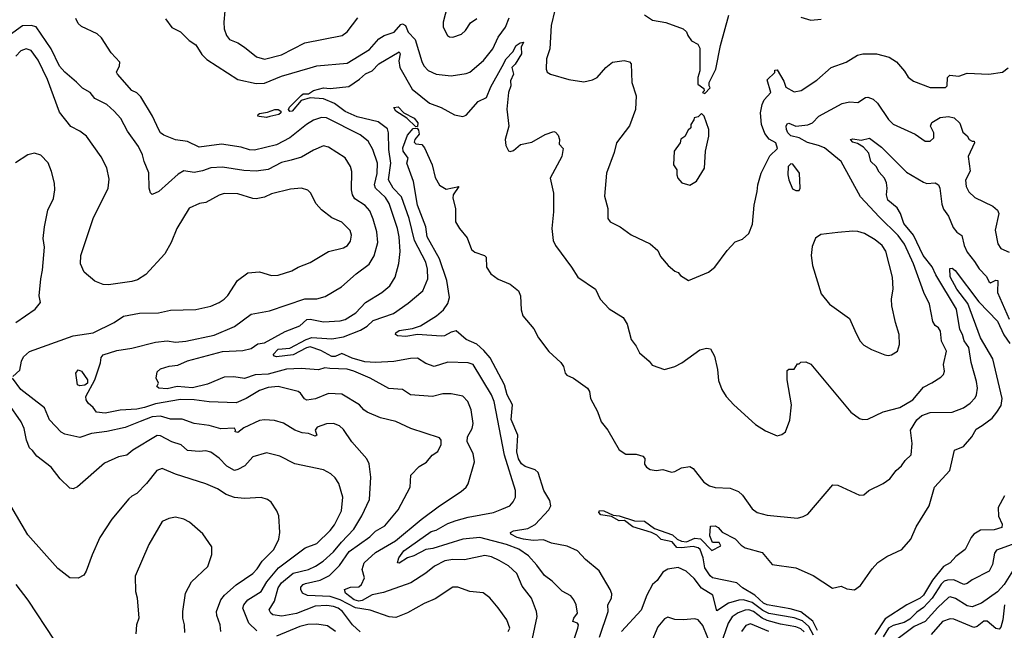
# Model space of a CAD drawing. Extents: x 1245515 to 1420776, y 606314 to 671314.
# Tile 119 of 256: x 1302697 to 1308556, y 660403 to 664039. Entities that reach past the tile are written whole.
import ezdxf

# ---------------------------------------------------------------- set-up
doc = ezdxf.new("R2010")
doc.units = 0

msp = doc.modelspace()

# ---------------------------------------------------------------- linework, layer by layer
at = {"layer": '0CON10XD'}
for points in [[(1305241.5, 664115), (1305217.1, 664025), (1305217.1, 663995), (1305244, 663945), (1305255, 663937.5), (1305275, 663935.7), (1305327.2, 663952.8), (1305350, 663975), (1305379.5, 664020.5), (1305417.5, 664045)], [(1305749.1, 660355), (1305776.5, 660485), (1305772.7, 660515), (1305743.4, 660593.4), (1305686.6, 660666.6), (1305655, 660741.4), (1305605, 660786.4), (1305549.6, 660819.6), (1305505, 660840.8), (1305465, 660849.1), (1305345, 660823.2), (1305275, 660824.6), (1305226.3, 660816.3), (1305165.6, 660785), (1305115, 660743.6), (1305025, 660686.5), (1304862.7, 660627.3), (1304795, 660613.6), (1304735, 660580), (1304715, 660576.9), (1304687.8, 660585), (1304636.9, 660625), (1304629.4, 660645), (1304665, 660660.6), (1304715, 660661.1), (1304730.9, 660675), (1304749.4, 660715), (1304734.5, 660765), (1304747.8, 660805), (1304815, 660866), (1304933.8, 660935), (1305086.5, 661063.5), (1305195.3, 661144.7), (1305325, 661229.2), (1305353.8, 661255), (1305365.5, 661274.5), (1305403.5, 661406.5), (1305396.7, 661455), (1305360.4, 661525), (1305362.7, 661555), (1305388.9, 661605), (1305395.4, 661635), (1305383.7, 661716.3), (1305364.5, 661765), (1305335, 661797.8), (1305265, 661811.5), (1305215, 661810.5), (1305154.5, 661795.5), (1305023.3, 661805), (1304975, 661836.1), (1304893.5, 661843.5), (1304782, 661905), (1304686.6, 661946.6), (1304645, 661957.7), (1304542.8, 661962.8), (1304513.3, 661966.7), (1304475, 661953.1), (1304372.7, 661962.7), (1304285, 661957.2), (1304175, 661928.9), (1304099.2, 661925), (1304035, 661902.9), (1303971.8, 661911.8), (1303915, 661909.8), (1303815, 661867.8), (1303725, 661845.8), (1303635, 661854.8), (1303575, 661841.5), (1303524.7, 661844.7), (1303512.5, 661855), (1303523.3, 661875), (1303508.8, 661905), (1303515, 661942.5), (1303535, 661959.2), (1303587.5, 661975), (1303638, 661982), (1303695, 662007.1), (1303905, 662062.1), (1304025, 662070), (1304075, 662080.3), (1304115, 662108.5), (1304155, 662113.8), (1304277, 662183), (1304365, 662216), (1304406.9, 662253.1), (1304425, 662255.3), (1304505, 662238.9), (1304605, 662244.7), (1304635, 662254.1), (1304696.7, 662293.3), (1304755, 662355.6), (1304853.1, 662415), (1304900.5, 662455), (1304932.5, 662505), (1304953.4, 662586.6), (1304961.7, 662658.3), (1304955.8, 662745), (1304945.6, 662795.6), (1304895.9, 662945), (1304875, 662979.2), (1304814.8, 663034.8), (1304809.2, 663055), (1304825, 663123.3), (1304825.8, 663185), (1304797.8, 663265), (1304770.9, 663315), (1304722.8, 663352.8), (1304523.8, 663453.8), (1304493.7, 663456.3), (1304445, 663440.4), (1304404.8, 663415.2), (1304304.5, 663335), (1304225, 663293.3), (1304095, 663261.4), (1304065, 663264.1), (1304015, 663280), (1303897.3, 663297.2), (1303765, 663279.7), (1303695, 663312.7), (1303625, 663323.8), (1303555, 663350.6), (1303535, 663364.2), (1303525, 663383.8), (1303488.2, 663465), (1303419.1, 663579.1), (1303395, 663603.3), (1303365, 663617.5), (1303278.8, 663715), (1303273.9, 663726.1), (1303291.2, 663765), (1303292.5, 663785), (1303241.1, 663841.1), (1303185, 663930), (1303158.8, 663955), (1303065, 663998.6), (1303045.4, 664015.4), (1303030.6, 664045)], [(1303564.4, 664044.4), (1303603.1, 663993.1), (1303655, 663966), (1303705.5, 663915.5), (1303745, 663888.6), (1303781.8, 663831.8), (1303811, 663801), (1303995, 663682.3), (1304105, 663659.2), (1304155, 663660.4), (1304255, 663702.5), (1304425, 663751.5), (1304466.2, 663763.8), (1304645, 663780.4), (1304779.7, 663860.3), (1304835, 663925.7), (1304866.7, 663945), (1304926.2, 663965), (1304965, 664010), (1304975, 664013.3), (1304992.5, 664005), (1305008.8, 663965), (1305050.6, 663920.6), (1305089.3, 663789.3), (1305103.1, 663763.1), (1305127.1, 663737.1), (1305175, 663713.6), (1305265, 663703.8), (1305355, 663718.2), (1305375, 663726.5), (1305456.4, 663795), (1305512, 663865), (1305545.3, 663935), (1305587.8, 663995), (1305609.6, 664050.4)], [(1303917.8, 664092.2), (1303911.8, 664025), (1303913.7, 663983.7), (1303928.1, 663945), (1303945, 663920.8), (1303995, 663900.8), (1304036, 663875), (1304107.4, 663817.4), (1304154.5, 663804.5), (1304255, 663828.8), (1304395, 663900.5), (1304617.1, 663945), (1304645, 663966.2), (1304709.4, 664050.6)], [(1305880.8, 664095), (1305860, 664005), (1305851.5, 663865), (1305832.2, 663805), (1305830, 663745), (1305835.8, 663725.8), (1305855, 663714), (1305965, 663683.1), (1306055, 663669.4), (1306105, 663680.6), (1306134.2, 663695), (1306186, 663755), (1306225, 663786), (1306295, 663796), (1306325, 663788.8), (1306336.2, 663775), (1306340.8, 663665), (1306365.8, 663585.8), (1306362.5, 663505), (1306325, 663406), (1306249.4, 663305), (1306235, 663247.5), (1306190, 663125), (1306177.3, 662987.3), (1306197.5, 662915), (1306197.5, 662855), (1306210, 662835), (1306270, 662805), (1306335, 662758), (1306448, 662705), (1306494, 662665), (1306509.7, 662629.7), (1306556.2, 662575), (1306595, 662541.2), (1306615, 662533.3), (1306628.8, 662515), (1306676.7, 662486.7), (1306796.7, 662535), (1306834.3, 662565.7), (1306906.7, 662665), (1306955, 662716.7), (1306998.3, 662731.7), (1307036.7, 662765), (1307058.6, 662821.4), (1307068, 662935), (1307086, 663015), (1307088.8, 663055), (1307110, 663125), (1307161.7, 663228.3), (1307207.5, 663272.5), (1307196.2, 663305), (1307157.6, 663327.6), (1307131.9, 663361.9), (1307110.9, 663415), (1307106.3, 663483.7), (1307115.5, 663534.5), (1307127.8, 663562.2), (1307167.5, 663605), (1307145, 663680), (1307190, 663725), (1307191.7, 663738.3), (1307205, 663740), (1307245, 663672.5), (1307256.1, 663636.1), (1307305, 663610), (1307347, 663617), (1307441.3, 663678.7), (1307525, 663754), (1307615, 663786.7), (1307682.4, 663827.6), (1307715, 663835.5), (1307795, 663834.6), (1307871.2, 663815), (1307915, 663787.1), (1307963, 663733), (1307985, 663696.7), (1308015, 663673.3), (1308115, 663634.3), (1308206.7, 663635), (1308215.6, 663645), (1308218.6, 663695), (1308231.9, 663708.1), (1308285, 663703.1), (1308335, 663720), (1308465, 663714), (1308545, 663726.2), (1308578.3, 663751.7)], [(1306415, 664068), (1306462.5, 664035), (1306542.7, 664022.7), (1306645, 663983.8), (1306665.8, 663965.8), (1306674, 663945), (1306695, 663912.5), (1306733.3, 663893.3), (1306745, 663870), (1306743.8, 663735), (1306733.3, 663695), (1306733.3, 663655), (1306768.3, 663628.3), (1306770, 663615), (1306760, 663605), (1306775, 663600), (1306806.4, 663633.6), (1306800, 663645), (1306800, 663665), (1306838.8, 663745), (1306867.5, 663885), (1306916.9, 664065)], [(1307345, 664054.5), (1307405, 664036.7), (1307467.2, 664042.8)], [(1304312.9, 663202.9), (1304255, 663189.1), (1304175, 663147.7), (1304105, 663137.7), (1304031.1, 663141.1), (1303905, 663160.7), (1303835, 663157.1), (1303785, 663139.1), (1303735, 663129.5), (1303675, 663138.9), (1303641.3, 663118.7), (1303525, 663016), (1303485, 662998.8), (1303475, 663007.5), (1303467.1, 663035), (1303466, 663126), (1303438.2, 663195), (1303429.1, 663235), (1303404.1, 663284.1), (1303338.6, 663375), (1303299.8, 663449.8), (1303260, 663495), (1303215, 663533.6), (1303145, 663568.8), (1303116.7, 663605), (1303071.1, 663631.1), (1303035, 663667.1), (1302965, 663725.5), (1302935, 663762.1), (1302884.2, 663865), (1302795.6, 663995.6), (1302764.8, 664004.8), (1302715, 664002.5), (1302635, 663944.6)], [(1305775, 660791.1), (1305725.9, 660845.9), (1305666.8, 660886.8), (1305595, 660913.4), (1305435, 660956.2), (1305335, 660946.6), (1305155, 660889.5), (1305115, 660884), (1305042.8, 660847.2), (1305005, 660835.4), (1304955, 660802.7), (1304945.7, 660805.7), (1304953.3, 660835), (1304984, 660876), (1305145, 660991.7), (1305175, 661000), (1305245, 661038.4), (1305295, 661057.8), (1305365, 661077.2), (1305517.5, 661105), (1305566.7, 661125), (1305613.3, 661145), (1305633, 661167), (1305648, 661195), (1305648, 661235), (1305581.6, 661445), (1305521.1, 661765), (1305504.6, 661805), (1305395.6, 661985), (1305365, 661996.2), (1305245, 661998.9), (1305162.8, 661972.8), (1305115, 661991.4), (1305064, 662024), (1305022.1, 662022.1), (1304924.3, 662004.3), (1304815, 661997.8), (1304750.8, 662000.8), (1304675, 662023.7), (1304615, 662052.1), (1304575, 662033.5), (1304555, 662033.3), (1304488.8, 662068.8), (1304425, 662091.1), (1304404.1, 662085.9), (1304325, 662043.3), (1304225, 662032.1), (1304213.3, 662035), (1304205.8, 662045), (1304235, 662076.1), (1304305, 662082.3), (1304402.1, 662135), (1304435, 662146.6), (1304555, 662137.6), (1304625, 662150), (1304725, 662189.2), (1304765, 662213.3), (1304801.6, 662248.4), (1304921.3, 662288.7), (1305009.2, 662350.8), (1305096.9, 662425), (1305125.9, 662495), (1305123.5, 662553.5), (1305113.1, 662595), (1305047.6, 662725), (1305014.4, 662855), (1304969, 662985), (1304918.9, 663035), (1304892, 663085), (1304905.9, 663185), (1304894.4, 663265), (1304892.3, 663365), (1304885, 663388.2), (1304831, 663431), (1304705, 663460.5), (1304635, 663491.7), (1304569.8, 663539.8), (1304505, 663566.7), (1304425, 663573.3), (1304372.5, 663557.5), (1304318.2, 663495), (1304305, 663491.2), (1304297.5, 663505), (1304302.8, 663517.2), (1304372.3, 663587.7), (1304385, 663597.5), (1304415, 663597.5), (1304445, 663616.7), (1304505, 663633.3), (1304545, 663629.8), (1304655, 663641.9), (1304720, 663685), (1304755, 663717.3), (1304795.4, 663734.6), (1304835, 663776.7), (1304955, 663846.4), (1304960.4, 663835), (1304953.7, 663793.7), (1304959.2, 663755), (1305032.9, 663625), (1305135, 663541.8), (1305206, 663515), (1305285, 663472.5), (1305335, 663462), (1305355, 663471.2), (1305425, 663551.9), (1305475.3, 663574.7), (1305500.5, 663639.5), (1305569.1, 663760.9), (1305591.8, 663805), (1305631.7, 663848.3), (1305650.8, 663885), (1305675, 663901.5), (1305695.8, 663905.8), (1305680.7, 663875), (1305683.6, 663835), (1305646.4, 663773.6), (1305625.5, 663755), (1305635.3, 663714.7), (1305618.2, 663675), (1305618.9, 663645), (1305605.3, 663605), (1305596.2, 663506.2), (1305607.8, 663405), (1305585.8, 663325), (1305589.5, 663289.5), (1305605, 663257.5), (1305615, 663254), (1305635, 663260), (1305677.5, 663295), (1305745, 663310), (1305824.1, 663355.9), (1305875, 663372.5), (1305885, 663370), (1305900.7, 663350.7), (1305910, 663325), (1305908.3, 663298.3), (1305931.7, 663271.7), (1305924, 663225), (1305853.3, 663095), (1305873.3, 663006.7), (1305874.3, 662895), (1305862.9, 662795), (1305872.5, 662725), (1305885.8, 662695), (1305981.4, 662565), (1306018, 662505), (1306123.9, 662433.9), (1306151.2, 662375), (1306205, 662316.2), (1306288.8, 662265), (1306312, 662225), (1306336, 662135), (1306365.6, 662095.6), (1306386.2, 662055), (1306443.3, 662005), (1306461.2, 661981.2), (1306535, 661956), (1306595.5, 661974.5), (1306636.7, 661995), (1306745, 662073.3), (1306785, 662082.5), (1306808.3, 662078.3), (1306831.2, 662035), (1306850, 661955), (1306855, 661890), (1306875, 661837.5), (1306902, 661795), (1306946.2, 661745), (1307075, 661628.8), (1307135, 661591.2), (1307205, 661561.2), (1307231.7, 661568.3), (1307253.3, 661585), (1307280, 661655), (1307290.8, 661745), (1307263.3, 661895), (1307265, 661950), (1307275, 661958.8), (1307305, 661957.5), (1307325, 661990), (1307335, 661990), (1307345, 662000), (1307375, 662002.5), (1307405, 661986.7), (1307642.8, 661702.8), (1307694.5, 661664.5), (1307715, 661657.5), (1307745, 661659.2), (1307836.3, 661703.7), (1307935, 661728.8), (1308012.1, 661775), (1308075, 661850.5), (1308125, 661877.5), (1308179.5, 661910.5), (1308195, 661926.7), (1308200, 661945), (1308194.3, 661985.7), (1308212.2, 662065), (1308182.5, 662125), (1308177.1, 662185), (1308165, 662204), (1308145, 662218), (1308131.4, 662241.4), (1308110.4, 662345), (1308077.9, 662415), (1308015.3, 662585), (1307962, 662702), (1307925, 662754.7), (1307810.8, 662865), (1307699.6, 662985), (1307585, 663193.5), (1307486.5, 663276.5), (1307450.1, 663290.1), (1307385, 663306.9), (1307335, 663334.9), (1307285, 663347.9), (1307268, 663365), (1307259.5, 663385), (1307258.4, 663405), (1307265, 663419.3), (1307275, 663422.9), (1307315, 663403.8), (1307388, 663412), (1307414, 663425), (1307452.5, 663465), (1307590.9, 663539.1), (1307635, 663550.4), (1307685, 663545.6), (1307731.2, 663575), (1307745, 663577.5), (1307775, 663565.4), (1307801.4, 663541.4), (1307866.5, 663445), (1307895, 663416.5), (1308025, 663356.9), (1308085, 663316), (1308115, 663315.8), (1308136.9, 663335), (1308136.9, 663365), (1308117.5, 663405), (1308125, 663426.2), (1308174.6, 663455.4), (1308225, 663461.4), (1308257.5, 663455), (1308292.5, 663422.5), (1308309.3, 663369.3), (1308335, 663346.7), (1308346.7, 663325), (1308365, 663316.2), (1308377.5, 663315), (1308379.2, 663305), (1308341.2, 663225), (1308353, 663137), (1308325.8, 663084.2), (1308329.2, 663045), (1308344.5, 663014.5), (1308380.9, 662980.9), (1308487.7, 662927.7), (1308515.8, 662905), (1308524.1, 662884.1), (1308501.4, 662785), (1308517.1, 662705), (1308535, 662677.1), (1308585, 662653.8)], [(1302657.1, 661915), (1302697.8, 661952.2), (1302707.7, 662005), (1302719.1, 662030.9), (1302755, 662063.2), (1303015, 662155.4), (1303135, 662174.4), (1303258.8, 662235), (1303315.7, 662274.3), (1303409.5, 662290.5), (1303523.2, 662293.2), (1303595, 662308.9), (1303745, 662312.5), (1303835, 662332.5), (1303885, 662354.4), (1303914.3, 662375), (1303935, 662395.7), (1303994.4, 662485), (1304055, 662530.6), (1304125, 662537.8), (1304195, 662515.6), (1304235, 662517.5), (1304316.9, 662543.1), (1304355, 662565.5), (1304426.3, 662593.7), (1304535, 662658.6), (1304625, 662680), (1304647.5, 662695), (1304665, 662720), (1304671.9, 662755), (1304664.5, 662784.5), (1304615, 662834), (1304555, 662859.2), (1304492.5, 662907.5), (1304461.4, 662941.4), (1304428.6, 663008.6), (1304412.9, 663022.9), (1304375, 663036.5), (1304309.4, 663030.6), (1304195, 663000.9), (1304155, 662981.8), (1304105, 662972.5), (1304083.8, 662973.8), (1303995, 663001.2), (1303915, 663004.5), (1303885, 662994.4), (1303805, 662949.4), (1303766.6, 662943.4), (1303705, 662917.5), (1303632.5, 662795), (1303598, 662712), (1303560.8, 662645), (1303448, 662522), (1303399.3, 662490.7), (1303365, 662480), (1303225, 662460), (1303195, 662462.5), (1303145, 662482.5), (1303080.8, 662535), (1303058.6, 662585), (1303060.6, 662635), (1303134.6, 662855.4), (1303224.2, 663035), (1303229.1, 663089.1), (1303215, 663156.7), (1303182.4, 663222.4), (1303094.5, 663344.5), (1303056.2, 663375), (1303001.9, 663401.9), (1302935, 663488), (1302863.5, 663683.5), (1302807, 663797), (1302765.6, 663855), (1302735, 663865.6), (1302705, 663852.9), (1302675, 663821.1)], [(1305055, 663400), (1305001.8, 663451.8), (1304935, 663493.9), (1304924, 663515), (1304950, 663520), (1304983.8, 663483.8), (1305045, 663451.5), (1305066.4, 663425), (1305065, 663402.5), (1305055, 663400)], [(1304165, 663455.6), (1304121.8, 663461.8), (1304114.2, 663465), (1304115.8, 663475), (1304125, 663481.1), (1304172.7, 663487.3), (1304215, 663504.6), (1304235, 663504.5), (1304251.1, 663495), (1304250.5, 663485), (1304239.2, 663475), (1304185, 663462.9), (1304165, 663455.6)], [(1306685, 663053.3), (1306725, 663077.5), (1306772, 663155), (1306777.5, 663255), (1306798, 663345), (1306798.8, 663385), (1306770, 663465), (1306755, 663480), (1306735, 663460), (1306710, 663455), (1306708.3, 663441.7), (1306690, 663415), (1306690, 663395), (1306675, 663380), (1306655, 663342.5), (1306631.7, 663328.3), (1306626.7, 663305), (1306592.5, 663255), (1306587.5, 663175), (1306606.7, 663145), (1306606.7, 663115), (1306613.8, 663095), (1306637.5, 663067.5), (1306685, 663053.3)], [(1306220.4, 660620.4), (1306211.9, 660645), (1306146.4, 660756.4), (1306064.6, 660824.6), (1306016, 660876), (1305955, 660903.5), (1305862.6, 660922.6), (1305815, 660941.2), (1305753, 660937), (1305695, 660944.9), (1305657.8, 660955), (1305619.2, 660975), (1305617.5, 660985), (1305636, 660995), (1305720.5, 661009.5), (1305765, 661032.2), (1305845, 661120.6), (1305857.3, 661145), (1305851.8, 661175), (1305816.3, 661236.3), (1305782.5, 661342.5), (1305765, 661359.1), (1305705, 661377.6), (1305684.3, 661395), (1305664.9, 661424.9), (1305656.3, 661465), (1305661.6, 661565), (1305621.1, 661658.9), (1305629.6, 661745), (1305597.6, 661805), (1305581.9, 661865), (1305496.1, 662025), (1305459.1, 662069.1), (1305416.8, 662106.8), (1305355, 662134.6), (1305295, 662185.8), (1305265, 662178.5), (1305225, 662157.1), (1305205, 662154.4), (1305065, 662163.6), (1304995, 662152.5), (1304945, 662155.7), (1304932.7, 662165), (1304935.8, 662175), (1304955, 662188.5), (1305035, 662199.6), (1305083.3, 662216.7), (1305178, 662275), (1305218.7, 662311.3), (1305245, 662348.8), (1305254.5, 662385), (1305239.8, 662485), (1305195.8, 662615), (1305121.9, 662745), (1305113.6, 662805), (1305065.3, 662935), (1305040.8, 663075), (1305001.4, 663185), (1305009.2, 663215), (1304979, 663255), (1304977.9, 663275), (1305005, 663351.9), (1305039.3, 663390.7), (1305062.3, 663392.3), (1305070.9, 663380.9), (1305073.6, 663356.4), (1305048.8, 663325), (1305045, 663310), (1305055, 663300), (1305090, 663295), (1305106.7, 663275), (1305151.4, 663175), (1305170, 663100), (1305195, 663053.1), (1305235, 663030), (1305310, 663045), (1305275.8, 662995), (1305274.4, 662975.6), (1305290.8, 662915), (1305290, 662835), (1305314.2, 662795), (1305360.7, 662740.7), (1305385, 662670), (1305406.2, 662655), (1305463.3, 662635), (1305473.8, 662625), (1305474.3, 662565), (1305500.6, 662525), (1305545, 662494.4), (1305616.2, 662465), (1305665.8, 662425), (1305677.5, 662395), (1305681.2, 662311.2), (1305692, 662275), (1305757.6, 662197.6), (1305784.2, 662145), (1305845, 662063.3), (1305918.3, 661998.3), (1305933.9, 661973.9), (1305943.3, 661935), (1305952.3, 661922.3), (1305992.5, 661905), (1306076.7, 661845), (1306088.8, 661825), (1306094.1, 661784.1), (1306135.9, 661705.9), (1306156.7, 661645), (1306196.7, 661595), (1306265, 661477.5), (1306305, 661452.5), (1306365, 661452.5), (1306405, 661440), (1306417.5, 661425), (1306415, 661392.5), (1306426.7, 661375), (1306449.7, 661359.7), (1306485, 661353.8), (1306525, 661360), (1306575.7, 661344.3), (1306595, 661348.6), (1306635, 661371.4), (1306685, 661378), (1306705.7, 661365.7), (1306768, 661285), (1306802.8, 661262.8), (1306835, 661253.3), (1306925, 661250), (1306975, 661229.4), (1306998.3, 661208.3), (1307055, 661125.8), (1307085, 661104.4), (1307145, 661087.8), (1307325, 661071.4), (1307359.7, 661080.3), (1307386.2, 661095), (1307535, 661270), (1307565, 661268), (1307695, 661208), (1307719.5, 661210.5), (1307750, 661235), (1307835, 661276.7), (1307874.6, 661305.4), (1307912.9, 661355), (1307945, 661381.4), (1307966.5, 661413.5), (1308001.5, 661448.5), (1308007.1, 661515), (1307998.7, 661595), (1308035, 661657.1), (1308065, 661682), (1308115, 661700.3), (1308245, 661702.3), (1308313.2, 661726.8), (1308354, 661756), (1308383.1, 661786.9), (1308391.2, 661805), (1308396.1, 661845), (1308390.5, 661885), (1308358.4, 661998.4), (1308346, 662086), (1308317.4, 662127.4), (1308307.4, 662165), (1308291.5, 662195), (1308270.9, 662315), (1308148.8, 662518.8), (1308127.9, 662567.9), (1308072.5, 662635), (1308015.7, 662755.7), (1307958.5, 662825), (1307938.1, 662885), (1307919.1, 662919.1), (1307862.5, 662965), (1307854.4, 662995), (1307860, 663035), (1307855, 663066.7), (1307842.9, 663095), (1307810.9, 663130.9), (1307794.5, 663165), (1307762.2, 663195), (1307750.6, 663245), (1307719, 663279), (1307682.4, 663302.4), (1307655, 663309.4), (1307641.2, 663325), (1307655, 663328.5), (1307705, 663321.9), (1307755, 663332.5), (1307825, 663280.4), (1307975, 663131.8), (1308075, 663070.5), (1308095, 663064.4), (1308145, 663066.7), (1308165, 663055.6), (1308173.3, 663035), (1308185, 662940), (1308195, 662910), (1308225, 662869.2), (1308252.2, 662802.2), (1308274.3, 662774.3), (1308303.7, 662753.7), (1308317.5, 662695), (1308334.7, 662655), (1308379.4, 662599.4), (1308406.2, 662555), (1308449.6, 662509.6), (1308465, 662480.5), (1308475, 662472.7), (1308505, 662488.3), (1308517.1, 662485), (1308515.7, 662415), (1308585.4, 662255)], [(1305603.3, 660395), (1305614.5, 660415), (1305595.6, 660465), (1305545, 660536.2), (1305495, 660595.8), (1305455.4, 660625.4), (1305375, 660633.3), (1305305, 660660), (1305275, 660660.5), (1305169.1, 660590.9), (1305105, 660563.5), (1305005, 660507.8), (1304935, 660480), (1304895, 660483.6), (1304782.4, 660522.4), (1304695, 660537.6), (1304605, 660585.1), (1304545, 660604.4), (1304409.5, 660609.5), (1304381.1, 660625), (1304370, 660645), (1304371.1, 660658.9), (1304383.3, 660675), (1304398.1, 660681.9), (1304485, 660701.6), (1304541.1, 660728.9), (1304601, 660789), (1304658.7, 660871.3), (1304779.9, 660960.1), (1304815, 660992.8), (1304870, 661025), (1304950.2, 661119.8), (1305020.5, 661255), (1305025, 661326.7), (1305075, 661377.5), (1305117.5, 661405), (1305152.5, 661445), (1305185, 661467.5), (1305205, 661510), (1305204.4, 661535), (1305195, 661548.5), (1305025, 661605.5), (1304935, 661645.6), (1304845, 661668.5), (1304765, 661701.5), (1304744.3, 661715), (1304719.4, 661745), (1304615, 661808.7), (1304535, 661812.9), (1304458, 661782), (1304405, 661773.8), (1304391.2, 661781.2), (1304368.1, 661815), (1304354.6, 661824.6), (1304235, 661854.3), (1304175, 661847.8), (1304125, 661831.8), (1304045, 661782.3), (1303985, 661757.1), (1303825, 661762.9), (1303736.1, 661776.1), (1303655, 661777.6), (1303505, 661751.9), (1303440.5, 661730.5), (1303395, 661720.5), (1303295, 661714.7), (1303205, 661695.6), (1303155, 661702), (1303135, 661728.8), (1303104, 661755), (1303092.5, 661775), (1303090.6, 661795), (1303145.1, 661894.9), (1303178.4, 661995), (1303183.1, 662026.9), (1303195, 662042.3), (1303275, 662069.7), (1303365, 662083.3), (1303505, 662119.3), (1303575, 662126.1), (1303625, 662119.3), (1303685, 662124.1), (1303855, 662159.6), (1303975, 662211.1), (1304075.3, 662284.7), (1304183.3, 662305), (1304393.4, 662376.6), (1304465, 662377.5), (1304515, 662391.5), (1304611.7, 662448.3), (1304699.4, 662525), (1304777.3, 662582.7), (1304806.4, 662633.6), (1304828.1, 662711.9), (1304823.3, 662775), (1304801.3, 662851.3), (1304780.1, 662900.1), (1304753.4, 662933.4), (1304691.7, 662971.7), (1304678, 662995), (1304671.3, 663025), (1304674.5, 663135), (1304666.5, 663165), (1304635, 663215.7), (1304535, 663280), (1304505, 663286.7), (1304445, 663261.8), (1304375, 663220.8), (1304312.9, 663202.9)], [(1302675, 662236), (1302788.8, 662315), (1302821.2, 662355), (1302814, 662395), (1302822.2, 662495), (1302833.5, 662546.5), (1302845.8, 662685), (1302838, 662735), (1302844.4, 662805), (1302865.7, 662905), (1302898.6, 662975), (1302907.1, 663025), (1302904.4, 663065), (1302887.5, 663135), (1302867.2, 663187.2), (1302822.6, 663232.6), (1302785, 663244.3), (1302745, 663234.4), (1302673.4, 663186.6)], [(1307335, 663022.5), (1307342.5, 663035), (1307337.5, 663125), (1307298.3, 663178.3), (1307285, 663180), (1307270, 663165), (1307267.5, 663115), (1307273.3, 663085), (1307295, 663032.5), (1307315, 663022.5), (1307335, 663022.5)], [(1307865, 662039.2), (1307885, 662042.5), (1307920.8, 662065), (1307932.5, 662105), (1307930.8, 662165), (1307908, 662235), (1307886, 662335), (1307884.4, 662375), (1307894.3, 662435.7), (1307890.9, 662505), (1307850.3, 662660.3), (1307828.5, 662695), (1307788.5, 662728.5), (1307725, 662765.5), (1307685, 662777.5), (1307655, 662780), (1307565, 662771.2), (1307465, 662759.2), (1307432.9, 662737.1), (1307412.6, 662687.4), (1307406.9, 662635), (1307415.6, 662575), (1307465.8, 662405.8), (1307515.8, 662345.8), (1307635, 662260), (1307667.3, 662187.3), (1307695.8, 662125.8), (1307720.6, 662100.6), (1307765, 662075.8), (1307845, 662044), (1307865, 662039.2)], [(1307445, 660401.4), (1307416.5, 660456.5), (1307345, 660512.3), (1307281.2, 660531.2), (1307144.5, 660555), (1307122.9, 660565), (1307072.2, 660612.2), (1306998, 660655), (1306965.4, 660685.4), (1306820, 660715), (1306805, 660727.5), (1306773.5, 660775), (1306764.3, 660835), (1306746.2, 660885), (1306735, 660894.4), (1306705, 660902.5), (1306635, 660893.6), (1306606.7, 660896.7), (1306579, 660929), (1306515, 660943.9), (1306489.5, 660969.5), (1306456.1, 660986.1), (1306345, 661019.4), (1306296.4, 661056.4), (1306265, 661055.7), (1306219.7, 661079.7), (1306155, 661090), (1306143.1, 661105), (1306147, 661117), (1306172.5, 661115), (1306229.5, 661089.5), (1306265, 661084.3), (1306355, 661054.4), (1306415, 661052.5), (1306475, 661010), (1306582.4, 660972.4), (1306609.4, 660945), (1306635, 660933.2), (1306665, 660930.5), (1306715, 660950.7), (1306747.5, 660947.5), (1306815, 660878), (1306870, 660905), (1306860, 660925), (1306820, 660925), (1306803.8, 660965), (1306807.5, 661022.5), (1306835, 661025.6), (1306853.3, 661015), (1306877.1, 660987.1), (1306955, 660946.9), (1306989.8, 660909.8), (1307013.6, 660893.6), (1307115.5, 660865.5), (1307175, 660794.5), (1307315, 660774.6), (1307419.2, 660729.3), (1307533, 660653), (1307585, 660666.7), (1307619.2, 660649.2), (1307665, 660643.1), (1307700.8, 660669.2), (1307770.3, 660769.7), (1307804.2, 660805.8), (1307857.6, 660842.4), (1307945.6, 660885), (1308000.5, 660945), (1308030.8, 661019.2), (1308109.4, 661145), (1308140.4, 661255), (1308232.9, 661355), (1308260, 661475), (1308312.8, 661497.2), (1308362.5, 661555), (1308388.5, 661601.5), (1308425, 661621.5), (1308483.1, 661666.9), (1308512.3, 661702.3), (1308538.3, 661741.7), (1308543.2, 661783.2), (1308488.7, 662018.7), (1308413.9, 662145), (1308339.1, 662349.1), (1308274.4, 662435), (1308235, 662508.6), (1308232.7, 662557.3), (1308245, 662560), (1308264, 662545), (1308405, 662358.6), (1308515, 662244.5), (1308553.1, 662163.1), (1308589.8, 662109.8)], [(1303055, 661858.2), (1303041.4, 661865), (1303031.4, 661935), (1303045, 661953.8), (1303065, 661946.7), (1303101.1, 661895), (1303100.8, 661875), (1303085, 661862.5), (1303055, 661858.2)], [(1304724.3, 660394.3), (1304678.5, 660435), (1304617.4, 660515), (1304592, 660535), (1304565, 660545.5), (1304525, 660550.2), (1304455, 660547.3), (1304345, 660502.4), (1304256.6, 660486.6), (1304204.3, 660495), (1304191.5, 660505), (1304182.1, 660525), (1304213.2, 660576.8), (1304235.8, 660655), (1304255.3, 660685), (1304325, 660744), (1304415, 660765.7), (1304458.5, 660785), (1304503.8, 660815), (1304565, 660869.7), (1304611.6, 660928.4), (1304685.3, 661005), (1304733.1, 661085), (1304778.3, 661181.7), (1304786, 661314), (1304777.5, 661395), (1304763.2, 661423.2), (1304673.8, 661525), (1304625, 661599.4), (1304601.1, 661621.1), (1304565, 661634.4), (1304523.1, 661633.1), (1304467.9, 661612.1), (1304455.5, 661595), (1304465.5, 661564.5), (1304455, 661558.9), (1304415.3, 661575.3), (1304377.9, 661577.9), (1304334, 661594), (1304266.9, 661636.9), (1304212.6, 661652.6), (1304155, 661656.7), (1304125, 661651.4), (1304030.9, 661609.1), (1303995, 661581.2), (1303980, 661585), (1303982.5, 661595), (1303975.8, 661605.8), (1303895, 661602.9), (1303825, 661623.1), (1303735.3, 661635.3), (1303665, 661660), (1303595, 661660.3), (1303535, 661678.1), (1303485, 661674.3), (1303415, 661645.8), (1303325, 661611.2), (1303215, 661585.9), (1303125, 661575.3), (1303055, 661551.8), (1302965, 661570.7), (1302943.5, 661583.5), (1302875, 661656.9), (1302845, 661728.5), (1302705, 661836.5), (1302654.6, 661905)], [(1304109, 660399), (1304060.8, 660445), (1304025.4, 660535), (1304030.4, 660555), (1304055.2, 660584.8), (1304135, 660634.6), (1304168.8, 660691.2), (1304236.7, 660775), (1304396, 660894), (1304465, 660919.5), (1304545, 660996.5), (1304569.7, 661030.3), (1304612.7, 661115), (1304620, 661195), (1304597.3, 661277.3), (1304575, 661310), (1304548.6, 661335), (1304505, 661357.8), (1304335, 661394.5), (1304245, 661440.6), (1304165, 661460), (1304085, 661436.2), (1304037.7, 661382.3), (1303995, 661359.6), (1303975, 661355.5), (1303930.3, 661380.3), (1303885, 661427.8), (1303835, 661463.5), (1303805, 661471.8), (1303765, 661468), (1303695, 661473.8), (1303657.6, 661507.6), (1303602.5, 661525), (1303535, 661560), (1303515, 661562.3), (1303370, 661475), (1303335, 661445.6), (1303285, 661435.6), (1303202, 661398), (1303042.2, 661257.8), (1303015, 661245.8), (1302995, 661248.8), (1302938, 661305), (1302885, 661373.8), (1302799.1, 661439.1), (1302774.2, 661474.2), (1302755, 661490), (1302737.1, 661535), (1302724.5, 661605), (1302705.6, 661645), (1302628.2, 661755)], [(1303894.4, 660395), (1303891.1, 660435), (1303871.1, 660491.1), (1303868.5, 660515), (1303894.7, 660585.3), (1303916.9, 660613.1), (1303985.7, 660674.3), (1304085, 660741.5), (1304110.8, 660769.3), (1304140.4, 660815), (1304210, 660885), (1304238.5, 660945), (1304245.6, 660985.6), (1304239.2, 661085), (1304228, 661115), (1304194, 661165), (1304172.4, 661182.4), (1304135, 661194.3), (1304035, 661186.9), (1303975, 661192.9), (1303925, 661211.8), (1303874.7, 661244.7), (1303805, 661275.5), (1303625, 661332.9), (1303545, 661365.6), (1303513.1, 661355), (1303452.1, 661277.9), (1303395, 661218), (1303365, 661202.5), (1303347.1, 661185), (1303245.8, 661065), (1303174.3, 660955), (1303128.3, 660851.7)], [(1308557.3, 661202.7), (1308520.7, 661135), (1308522.6, 661082.6), (1308542.9, 661035), (1308542, 661015), (1308495, 661000.9), (1308415, 660999.5), (1308375, 660974.6), (1308358.2, 660955), (1308323.3, 660885), (1308267.6, 660842.4), (1308233.1, 660805), (1308195, 660783.5), (1308129.2, 660700.8), (1308075, 660613), (1308054.7, 660595), (1307975.9, 660554.1), (1307848.3, 660471.7), (1307785, 660378.3)], [(1303128.3, 660851.7), (1303093.8, 660755), (1303079.5, 660730.5), (1303046.1, 660713.9), (1302995, 660714.5), (1302925, 660772), (1302745, 660972), (1302644.3, 661145)], [(1303680.6, 660390.6), (1303678.1, 660435), (1303668.1, 660475), (1303667.8, 660515), (1303684.3, 660625), (1303719.1, 660690.9), (1303817.8, 660782.2), (1303841.4, 660855), (1303840.3, 660900.3), (1303787.4, 660977.4), (1303707.8, 661047.8), (1303675, 661065.7), (1303625, 661075.7), (1303585, 661069.2), (1303545, 661050), (1303466.4, 660913.6), (1303383.8, 660725), (1303386.2, 660635), (1303397.3, 660597.3), (1303406, 660475), (1303392.5, 660435), (1303388.3, 660381.7)], [(1308625, 660921.6), (1308510.1, 660879.9), (1308496.9, 660863.1), (1308485.2, 660794.8), (1308465.5, 660755), (1308365, 660703.6), (1308335, 660681.8), (1308315, 660675.4), (1308255, 660703.5), (1308217.9, 660702.1), (1308198.9, 660695), (1308181.5, 660678.5), (1308126, 660594), (1308075, 660538.9), (1308035, 660510.5), (1307995, 660469), (1307959.7, 660450.3), (1307895, 660432.6), (1307867.1, 660415), (1307836, 660365)], [(1305995, 660344), (1306019.5, 660415), (1306022.5, 660435), (1306016.2, 660445), (1305988.6, 660455), (1305994.6, 660475), (1306015.6, 660505), (1306008.1, 660555), (1305995.6, 660585), (1305977.4, 660607.4), (1305925, 660635.8), (1305865, 660695.6), (1305819.4, 660729.4), (1305775, 660791.1)], [(1307420.8, 660375), (1307393.3, 660425), (1307355, 660458.8), (1307305, 660478.1), (1307155, 660502.4), (1307120.2, 660520.2), (1307055, 660568.6), (1307005, 660585.4), (1306976.6, 660583.4), (1306915, 660564.8), (1306845, 660518), (1306821.8, 660611.8), (1306754.8, 660654.8), (1306711.1, 660711.1), (1306662.9, 660755), (1306615, 660777.6), (1306555, 660766.4), (1306525, 660749.4), (1306490, 660700), (1306463.2, 660675), (1306428.4, 660611.6), (1306396.2, 660523.8), (1306278.6, 660395)], [(1308604.3, 660755.7), (1308554.5, 660675.5), (1308515, 660632.4), (1308420.5, 660565), (1308365, 660543.6), (1308335, 660548.4), (1308265, 660592.1), (1308235, 660602.1), (1308225, 660599.2), (1308160.9, 660539.1), (1308085.1, 660454.9), (1308019.8, 660425), (1307885.4, 660324.6)], [(1302675, 660676.2), (1302745, 660583.3), (1302903.3, 660345)], [(1306147.2, 660362.8), (1306199.5, 660515), (1306197.7, 660555), (1306218.8, 660595), (1306220.4, 660620.4)], [(1308557.7, 660555), (1308547.2, 660465), (1308535, 660422), (1308525, 660408.9), (1308505, 660414.7), (1308455, 660457.7), (1308435, 660456.9), (1308395, 660426.1), (1308375, 660420.3), (1308255, 660469.6), (1308235, 660471.1), (1308189.1, 660455), (1308122, 660378)], [(1306814.4, 660304.4), (1306762, 660432), (1306735, 660464.5), (1306715, 660471.5), (1306644.4, 660464.4), (1306595, 660466.9), (1306555, 660480.8), (1306535, 660470.8), (1306495, 660424), (1306453.1, 660325)], [(1307365, 660394.4), (1307345, 660411.4), (1307315, 660424.5), (1307225, 660439.2), (1307145, 660461.2), (1307115, 660476.2), (1307063.5, 660515), (1307036, 660524), (1307015, 660522.1), (1306972.6, 660507.4), (1306936.7, 660483.3), (1306913.9, 660446.1), (1306868.2, 660315)], [(1304576.3, 660396.3), (1304529.5, 660430.5), (1304465, 660439.7), (1304412.8, 660437.2), (1304364.3, 660425), (1304225, 660368.9)], [(1307155, 660395.5), (1307045, 660441.9), (1307018.6, 660431.4), (1306993.1, 660395)]]:
    msp.add_lwpolyline(points, dxfattribs=at)

doc.saveas('drawing.dxf')
